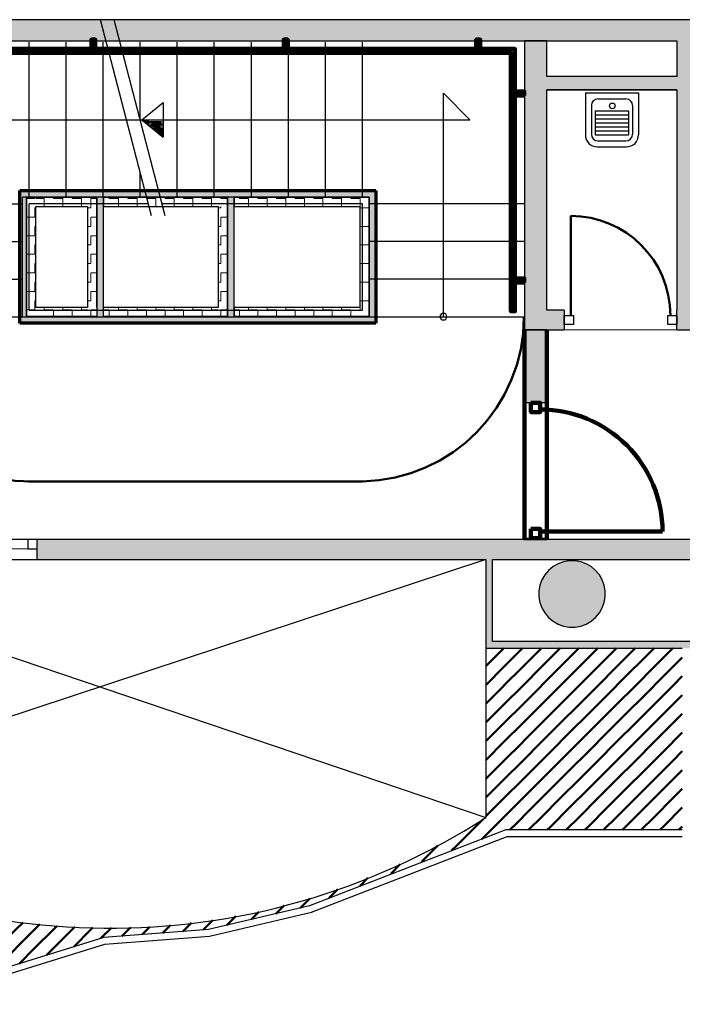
# Model space of a CAD drawing. Header units: metres. Extents: x -1 to 427, y -6 to 34.
# Tile 10 of 12: x 412 to 417, y 21 to 28. Entities that reach past the tile are written whole.
import ezdxf

# ---------------------------------------------------------------- set-up
doc = ezdxf.new("R2010")
doc.units = ezdxf.units.M
for name, pattern in [('CONTINUA', [0]), ('PUNKT', [6.35, 0, -6.35]), ('VERDECKT', [9.525, 6.35, -3.175])]:
    doc.linetypes.add(name, pattern=pattern)
for name, color, linetype, lineweight in [('3D P5 MURS', 7, 'CONTINUA', 25), ('3D P5 MURS NOUS', 7, 'CONTINUA', 25), ('3D P5 PILAR', 7, 'CONTINUA', 25), ('3D PB MURS ASCENSOR TOTAL EDIFICI', 7, 'CONTINUA', 25), ('P5  REVESTIMENT pintat (blau fosc)', 7, 'CONTINUA', 25), ('P5 ESCALA 2D', 7, 'CONTINUA', 25), ('P5 MOBLES', 7, 'CONTINUA', 25), ('P5 REVESTIMENT  enguixat i pintat (lila)', 7, 'CONTINUA', 25), ('P5 REVESTIMENT pintat verd (verd)', 7, 'CONTINUA', 25)]:
    doc.layers.add(name, color=color, linetype=linetype, lineweight=lineweight)
pattern_1 = [(180, (-0.14, -0.14), (-0.07, -0.07), [0.07, -0.07]), (270, (-0.14, -0.14), (0.07, -0.07), [0.07, -0.07])]
pattern_2 = [(0, (0.14, 0.14), (0.07, 0.07), [0.07, -0.07]), (90, (0.14, 0.14), (-0.07, 0.07), [0.07, -0.07])]
pattern_3 = [(90, (-0.14, 0.14), (-0.07, 0.07), [0.07, -0.07]), (180, (-0.14, 0.14), (-0.07, -0.07), [0.07, -0.07])]

# ---------------------------------------------------------------- blocks, each defined once
blk = doc.blocks.new('_CLOSEDFILLED')
at = {"color": 0, "linetype": 'ByBlock', "lineweight": -2}
blk.add_solid([(-1, 0), (0, 0), (-1, 0)], dxfattribs=at)
blk = doc.blocks.new('OBJETO_COMPLEJO_0')
at = {"layer": '3D P5 MURS NOUS', "color": 240, "linetype": 'CONTINUA', "lineweight": 140, "transparency": 33554687}
for points in [[(411.0148, 28.0082), (411.0148, 28.078), (411.0448, 28.078), (411.0448, 28.0082), (411.0148, 28.0082)], [(412.5148, 28.0082), (412.5148, 28.078), (412.5448, 28.078), (412.5448, 28.0082), (412.5148, 28.0082)], [(413.9648, 28.0082), (413.9648, 28.078), (413.9948, 28.078), (413.9948, 28.0082), (413.9648, 28.0082)], [(415.4148, 28.0082), (415.4148, 28.078), (415.4448, 28.078), (415.4448, 28.0082), (415.4148, 28.0082)], [(410.9304, 25.9895), (410.9004, 25.9896), (410.9003, 28.0082), (415.7064, 28.0082), (415.7064, 26.0308), (415.6764, 26.0308), (415.6764, 27.9782), (410.9302, 27.9782), (410.9304, 25.9895)], [(410.9003, 27.8505), (410.8306, 27.8505), (410.8306, 27.8805), (410.9003, 27.8805), (410.9003, 27.8505)], [(415.7762, 27.6574), (415.7064, 27.6574), (415.7064, 27.6874), (415.7762, 27.6874), (415.7762, 27.6574)], [(415.7762, 26.2474), (415.7064, 26.2474), (415.7064, 26.2774), (415.7762, 26.2774), (415.7762, 26.2474)], [(410.9004, 26.1296), (410.8307, 26.1296), (410.8307, 26.1596), (410.9004, 26.1596), (410.9004, 26.1296)]]:
    blk.add_lwpolyline(points, close=True, dxfattribs=at)
blk = doc.blocks.new('TRAMA_0')
at = {"layer": 'P5 MOBLES', "color": 202, "linetype": 'CONTINUA', "lineweight": 50, "transparency": 33554687}
for p, q in [((415.5527, 23.4195), (415.6226, 23.4895)), ((415.6234, 23.3488), (415.764, 23.4895)), ((415.8355, 23.4195), (415.9054, 23.4895)), ((415.9062, 23.3488), (416.0469, 23.4895)), ((416.1183, 23.4195), (416.1883, 23.4895)), ((416.1891, 23.3488), (416.3297, 23.4895)), ((416.4012, 23.4195), (416.4711, 23.4895)), ((416.4719, 23.3488), (416.6125, 23.4895)), ((416.684, 23.4195), (416.754, 23.4895)), ((416.7547, 23.3488), (416.8954, 23.4895)), ((415.487, 23.3538), (415.5525, 23.4194)), ((415.6941, 23.2781), (415.8354, 23.4194)), ((415.9769, 23.2781), (416.1182, 23.4194)), ((416.2598, 23.2781), (416.401, 23.4194)), ((416.5426, 23.2781), (416.6839, 23.4194)), ((416.8254, 23.2781), (416.9667, 23.4194)), ((416.9669, 23.4195), (416.967, 23.4196)), ((415.487, 23.2124), (415.6232, 23.3487)), ((415.7648, 23.2074), (415.9061, 23.3487)), ((416.0476, 23.2074), (416.1889, 23.3487)), ((416.3305, 23.2074), (416.4718, 23.3487)), ((416.6133, 23.2074), (416.7546, 23.3487)), ((415.5527, 23.1367), (415.6939, 23.278)), ((415.8355, 23.1367), (415.9768, 23.278)), ((416.1183, 23.1367), (416.2596, 23.278)), ((416.4012, 23.1367), (416.5425, 23.278)), ((416.684, 23.1367), (416.8253, 23.278)), ((416.8962, 23.2074), (416.967, 23.2782)), ((415.6234, 23.066), (415.7646, 23.2072)), ((415.9062, 23.066), (416.0475, 23.2072)), ((416.1891, 23.066), (416.3303, 23.2072)), ((416.4719, 23.066), (416.6132, 23.2072)), ((416.7547, 23.066), (416.896, 23.2072)), ((415.487, 23.071), (415.5525, 23.1365)), ((415.6941, 22.9953), (415.8354, 23.1365)), ((415.9769, 22.9953), (416.1182, 23.1365)), ((416.2598, 22.9953), (416.401, 23.1365)), ((416.5426, 22.9953), (416.6839, 23.1365)), ((416.8254, 22.9953), (416.9667, 23.1365)), ((416.9669, 23.1367), (416.967, 23.1368)), ((415.487, 22.9296), (415.6232, 23.0658)), ((415.7648, 22.9245), (415.9061, 23.0658)), ((416.0476, 22.9245), (416.1889, 23.0658)), ((416.3305, 22.9245), (416.4718, 23.0658)), ((416.6133, 22.9245), (416.7546, 23.0658)), ((415.5527, 22.8538), (415.6939, 22.9951)), ((415.8355, 22.8538), (415.9768, 22.9951)), ((416.1183, 22.8538), (416.2596, 22.9951)), ((416.4012, 22.8538), (416.5425, 22.9951)), ((416.684, 22.8538), (416.8253, 22.9951)), ((416.8962, 22.9245), (416.967, 22.9954)), ((415.6234, 22.7831), (415.7646, 22.9244)), ((415.9062, 22.7831), (416.0475, 22.9244)), ((416.1891, 22.7831), (416.3303, 22.9244)), ((416.4719, 22.7831), (416.6132, 22.9244)), ((416.7547, 22.7831), (416.896, 22.9244)), ((415.487, 22.7882), (415.5525, 22.8537)), ((415.6941, 22.7124), (415.8354, 22.8537)), ((415.9769, 22.7124), (416.1182, 22.8537)), ((416.2598, 22.7124), (416.401, 22.8537)), ((416.5426, 22.7124), (416.6839, 22.8537)), ((416.8254, 22.7124), (416.9667, 22.8537)), ((416.9669, 22.8538), (416.967, 22.8539)), ((415.487, 22.6467), (415.6232, 22.783)), ((415.7648, 22.6417), (415.9061, 22.783)), ((416.0476, 22.6417), (416.1889, 22.783)), ((416.3305, 22.6417), (416.4718, 22.783)), ((416.6133, 22.6417), (416.7546, 22.783)), ((415.5527, 22.571), (415.6939, 22.7123)), ((415.6234, 22.5003), (415.7646, 22.6416)), ((415.8355, 22.571), (415.9768, 22.7123)), ((415.9062, 22.5003), (416.0475, 22.6416)), ((416.1183, 22.571), (416.2596, 22.7123)), ((416.1891, 22.5003), (416.3303, 22.6416)), ((416.4012, 22.571), (416.5425, 22.7123)), ((416.4719, 22.5003), (416.6132, 22.6416)), ((416.684, 22.571), (416.8253, 22.7123)), ((416.7547, 22.5003), (416.896, 22.6416)), ((416.8962, 22.6417), (416.967, 22.7125)), ((415.487, 22.5053), (415.5525, 22.5708)), ((415.6941, 22.4296), (415.8354, 22.5708)), ((415.9769, 22.4296), (416.1182, 22.5708)), ((416.2598, 22.4296), (416.401, 22.5708)), ((416.5426, 22.4296), (416.6839, 22.5708)), ((416.8254, 22.4296), (416.9667, 22.5708)), ((416.9669, 22.571), (416.967, 22.5711)), ((415.487, 22.3639), (415.6232, 22.5001)), ((415.7648, 22.3589), (415.9061, 22.5001)), ((416.0476, 22.3589), (416.1889, 22.5001)), ((416.3305, 22.3589), (416.4718, 22.5001)), ((416.6133, 22.3589), (416.7546, 22.5001)), ((415.5527, 22.2881), (415.6939, 22.4294)), ((415.8355, 22.2881), (415.9768, 22.4294)), ((416.1183, 22.2881), (416.2596, 22.4294)), ((416.4012, 22.2881), (416.5425, 22.4294)), ((416.684, 22.2881), (416.8253, 22.4294)), ((416.8962, 22.3589), (416.967, 22.4297)), ((415.6234, 22.2174), (415.7646, 22.3587)), ((415.9062, 22.2174), (416.0475, 22.3587)), ((416.1891, 22.2174), (416.3303, 22.3587)), ((416.4719, 22.2174), (416.6132, 22.3587)), ((416.7547, 22.2174), (416.896, 22.3587)), ((415.487, 22.2225), (415.5525, 22.288)), ((415.6941, 22.1467), (415.8354, 22.288)), ((415.9769, 22.1467), (416.1182, 22.288)), ((416.2598, 22.1467), (416.401, 22.288)), ((416.5426, 22.1467), (416.6839, 22.288)), ((416.8254, 22.1467), (416.9667, 22.288)), ((416.9669, 22.2881), (416.967, 22.2883)), ((409.7544, 22.1467), (409.8213, 22.2137)), ((415.4112, 22.1467), (415.4657, 22.2011)), ((415.4819, 22.076), (415.6232, 22.2173)), ((415.8082, 22.1195), (415.9061, 22.2173)), ((416.0911, 22.1195), (416.1889, 22.2173)), ((416.3739, 22.1195), (416.4718, 22.2173)), ((416.6568, 22.1195), (416.7546, 22.2173)), ((409.747, 22.1393), (409.7542, 22.1466)), ((409.8251, 22.076), (409.9088, 22.1598)), ((415.2698, 22.0053), (415.4111, 22.1466)), ((415.6668, 22.1195), (415.6939, 22.1466)), ((415.9497, 22.1195), (415.9768, 22.1466)), ((416.2325, 22.1195), (416.2596, 22.1466)), ((416.5153, 22.1195), (416.5425, 22.1466)), ((416.7982, 22.1195), (416.8253, 22.1466)), ((416.9396, 22.1195), (416.967, 22.1468)), ((409.747, 21.9979), (409.8249, 22.0759)), ((409.8958, 22.0053), (409.997, 22.1065)), ((409.9665, 21.9346), (410.0847, 22.0528)), ((415.4568, 22.0508), (415.4818, 22.0759)), ((409.7544, 21.8639), (409.8957, 22.0052)), ((410.0372, 21.8639), (410.1777, 22.0044)), ((415.0577, 21.9346), (415.1252, 22.0021)), ((415.229, 21.9645), (415.2697, 22.0052)), ((409.8251, 21.7932), (409.9664, 21.9345)), ((410.1079, 21.7932), (410.2492, 21.9345)), ((410.2494, 21.9346), (410.2708, 21.956)), ((410.3201, 21.8639), (410.3638, 21.9076)), ((415.0013, 21.8782), (415.0575, 21.9345)), ((409.747, 21.8565), (409.7542, 21.8637)), ((409.8958, 21.7225), (410.0371, 21.8637)), ((410.1786, 21.7225), (410.3199, 21.8637)), ((410.3908, 21.7932), (410.4599, 21.8623)), ((414.7705, 21.7888), (414.8424, 21.8607)), ((409.747, 21.7151), (409.8249, 21.793)), ((409.9665, 21.6518), (410.1078, 21.793)), ((410.2494, 21.6518), (410.3906, 21.793)), ((410.4615, 21.7225), (410.5588, 21.8197)), ((410.5322, 21.6518), (410.6576, 21.7771)), ((414.5369, 21.6967), (414.5985, 21.7583)), ((409.7544, 21.581), (409.8957, 21.7223)), ((410.0372, 21.581), (410.1785, 21.7223)), ((410.3201, 21.581), (410.4613, 21.7223)), ((410.6029, 21.581), (410.7442, 21.7223)), ((410.7443, 21.7225), (410.7564, 21.7346)), ((410.815, 21.6518), (410.8614, 21.6981)), ((409.8251, 21.5103), (409.9664, 21.6516)), ((410.1079, 21.5103), (410.2492, 21.6516)), ((410.3908, 21.5103), (410.5321, 21.6516)), ((410.6736, 21.5103), (410.8149, 21.6516)), ((410.8857, 21.581), (410.9663, 21.6616)), ((410.9565, 21.5103), (411.0713, 21.6251)), ((414.0883, 21.5309), (414.1606, 21.6032)), ((414.3033, 21.6045), (414.3717, 21.6728)), ((409.747, 21.5736), (409.7542, 21.5809)), ((409.8958, 21.4396), (410.0371, 21.5809)), ((410.1786, 21.4396), (410.3199, 21.5809)), ((410.4615, 21.4396), (410.6028, 21.5809)), ((410.7443, 21.4396), (410.8856, 21.5809)), ((411.0272, 21.4396), (411.1685, 21.5809)), ((411.1686, 21.581), (411.1801, 21.5926)), ((411.2393, 21.5103), (411.2916, 21.5627)), ((411.31, 21.4396), (411.4032, 21.5328)), ((413.9037, 21.4877), (413.9664, 21.5505)), ((409.747, 21.4322), (409.8249, 21.5102)), ((409.9665, 21.3689), (410.1078, 21.5102)), ((410.2494, 21.3689), (410.3906, 21.5102)), ((410.5322, 21.3689), (410.6735, 21.5102)), ((410.815, 21.3689), (410.9563, 21.5102)), ((411.0979, 21.3689), (411.2392, 21.5102)), ((411.3807, 21.3689), (411.5168, 21.505)), ((411.5929, 21.4396), (411.6355, 21.4823)), ((413.5728, 21.4396), (413.6028, 21.4697)), ((413.719, 21.4445), (413.7776, 21.503)), ((409.7544, 21.2982), (409.8957, 21.4395)), ((410.0372, 21.2982), (410.1785, 21.4395)), ((410.3201, 21.2982), (410.4613, 21.4395)), ((410.6029, 21.2982), (410.7442, 21.4395)), ((410.8857, 21.2982), (411.027, 21.4395)), ((411.1686, 21.2982), (411.3099, 21.4395)), ((411.9464, 21.3689), (412.0007, 21.4232)), ((412.0171, 21.2982), (412.1273, 21.4084)), ((412.2293, 21.3689), (412.2555, 21.3951)), ((412.3, 21.2982), (412.3909, 21.3891)), ((412.5121, 21.3689), (412.5263, 21.3831)), ((412.5874, 21.3028), (412.6656, 21.381)), ((412.7949, 21.3689), (412.8111, 21.3851)), ((412.8985, 21.3311), (412.9567, 21.3892)), ((413.0778, 21.3689), (413.1114, 21.4025)), ((413.2047, 21.3544), (413.2687, 21.4184)), ((413.3606, 21.3689), (413.4313, 21.4396)), ((413.5344, 21.4013), (413.5726, 21.4395)), ((409.8251, 21.2275), (409.9664, 21.3688)), ((410.1079, 21.2275), (410.2492, 21.3688)), ((410.3908, 21.2275), (410.5321, 21.3688)), ((410.7824, 21.3362), (410.8149, 21.3688)), ((411.5221, 21.2275), (411.6634, 21.3688)), ((411.805, 21.2275), (411.9463, 21.3688)), ((412.0878, 21.2275), (412.2291, 21.3688)), ((412.382, 21.2388), (412.512, 21.3688)), ((412.7455, 21.3194), (412.7948, 21.3688)), ((413.0516, 21.3427), (413.0776, 21.3688)), ((413.3578, 21.3661), (413.3605, 21.3688)), ((409.747, 21.2908), (409.7542, 21.2981)), ((409.8958, 21.1568), (410.0371, 21.2981)), ((410.1786, 21.1568), (410.3199, 21.2981)), ((410.4615, 21.1568), (410.6028, 21.2981)), ((410.8779, 21.2903), (410.8856, 21.2981)), ((411.31, 21.1568), (411.4513, 21.2981)), ((411.5929, 21.1568), (411.7341, 21.2981)), ((411.8757, 21.1568), (412.017, 21.2981)), ((412.1766, 21.1749), (412.2998, 21.2981)), ((409.7992, 21.2015), (409.8249, 21.2273)), ((409.884, 21.1449), (409.8957, 21.1566)), ((409.9688, 21.0883), (410.1078, 21.2273)), ((410.0536, 21.0317), (410.1785, 21.1566)), ((410.2494, 21.0861), (410.3906, 21.2273)), ((410.3201, 21.0154), (410.4613, 21.1566)), ((410.9292, 21.0588), (411.027, 21.1566)), ((410.9353, 21.2064), (410.9563, 21.2273)), ((411.0979, 21.0861), (411.2392, 21.2273)), ((411.1686, 21.0154), (411.3099, 21.1566)), ((411.3807, 21.0861), (411.522, 21.2273)), ((411.4514, 21.0154), (411.5927, 21.1566)), ((411.6636, 21.0861), (411.8048, 21.2273)), ((411.7659, 21.047), (411.8756, 21.1566)), ((411.9713, 21.1109), (412.0877, 21.2273)), ((410.1384, 20.9751), (410.2492, 21.0859)), ((410.3908, 20.9446), (410.5321, 21.0859)), ((410.5322, 21.0861), (410.5502, 21.1041)), ((410.9565, 20.9446), (411.0977, 21.0859)), ((411.2393, 20.9446), (411.3806, 21.0859)), ((411.5605, 20.983), (411.6634, 21.0859)), ((410.2232, 20.9185), (410.3199, 21.0152)), ((410.4615, 20.8739), (410.5961, 21.0086)), ((411.0272, 20.8739), (411.1685, 21.0152)), ((411.3552, 20.9191), (411.4513, 21.0152)), ((410.308, 20.8619), (410.3906, 20.9445)), ((410.5419, 20.813), (410.6735, 20.9445)), ((410.6736, 20.9446), (410.6801, 20.9511)), ((410.7443, 20.8739), (410.8276, 20.9572)), ((410.8513, 20.8395), (410.9563, 20.9445)), ((411.1606, 20.866), (411.2392, 20.9445)), ((410.3928, 20.8053), (410.4613, 20.8738)), ((410.6966, 20.8262), (410.7442, 20.8738)), ((411.006, 20.8527), (411.027, 20.8738))]:
    blk.add_line(p, q, dxfattribs=at)
for points in [[(411.6636, 21.3689), (411.6807, 21.386), (411.6807, 21.386), (411.7542, 21.4595)], [(411.4514, 21.2982), (411.5, 21.3467), (411.5, 21.3467), (411.5927, 21.4395)], [(411.7343, 21.2982), (411.8614, 21.4253), (411.8614, 21.4253), (411.8741, 21.4381)], [(410.9565, 21.2275), (410.9578, 21.2288), (410.9578, 21.2288), (411.0977, 21.3688)], [(411.2393, 21.2275), (411.3192, 21.3074), (411.3192, 21.3074), (411.3806, 21.3688)], [(411.0272, 21.1568), (411.1385, 21.2681), (411.1385, 21.2681), (411.1685, 21.2981)]]:
    blk.add_lwpolyline(points, dxfattribs=at)
blk = doc.blocks.new('OBJETO_COMPLEJO_57')
at = {"layer": 'P5 ESCALA 2D', "color": 7, "lineweight": 25, "transparency": 33554687}
for start, end in [(90, 270), (270, 90)]:
    blk.add_arc((415.167, 25.9895), 0.025, start, end, dxfattribs=at)

msp = doc.modelspace()

# ---------------------------------------------------------------- hatches: boundary and pattern name
at = {"layer": '3D P5 MURS', "linetype": 'CONTINUA', "lineweight": 18, "true_color": 0xa0a0a0, "transparency": 33554687}
for points in [[(426.8464, 28.2282), (401.2904, 28.2282), (401.2587, 28.0682), (426.8133, 28.0682)], [(415.777, 28.0682), (415.777, 25.8895), (415.947, 25.8895), (415.947, 28.0682)], [(417.077, 26.0395), (417.077, 28.0682), (416.927, 28.0682), (416.927, 26.0395)], [(415.947, 27.6995), (416.927, 27.6995), (416.927, 27.7995), (415.947, 27.7995)], [(416.077, 25.8895), (416.077, 26.0395), (415.947, 26.0395), (415.947, 25.8895)], [(416.927, 25.8895), (417.557, 25.8895), (417.557, 26.0395), (417.077, 26.0395), (416.927, 26.0395)], [(417.447, 24.3095), (410.827, 24.3095), (410.827, 24.1595), (410.867, 24.1595), (410.867, 24.3095), (412.107, 24.3095), (412.107, 24.1595), (417.447, 24.1595)], [(415.487, 24.1595), (415.487, 23.5395), (415.537, 23.5395), (415.537, 24.1595)], [(415.487, 23.4895), (417.397, 23.4895), (417.397, 23.5395), (415.487, 23.5395)]]:
    msp.add_hatch(color=253, dxfattribs=at).paths.add_polyline_path(points)
at = {"layer": '3D P5 MURS NOUS', "linetype": 'CONTINUA', "lineweight": 18, "transparency": 33554687}
for points in [[(415.777, 25.8895), (415.777, 25.3397), (415.947, 25.3397), (415.947, 25.8895)], [(415.947, 24.3095), (415.947, 24.3188), (415.777, 24.3188), (415.777, 24.3095)]]:
    msp.add_hatch(color=220, dxfattribs=at).paths.add_polyline_path(points)
at = {"layer": '3D P5 PILAR', "linetype": 'CONTINUA', "lineweight": 18, "transparency": 33554687}
msp.add_hatch(color=9, dxfattribs=at).paths.add_polyline_path([(416.1588, 24.1491), (416.1151, 24.1491), (416.0721, 24.1416), (416.0311, 24.1266), (415.9932, 24.1048), (415.9598, 24.0767), (415.9317, 24.0432), (415.9098, 24.0054), (415.8949, 23.9643), (415.8873, 23.9213), (415.8873, 23.8776), (415.8949, 23.8346), (415.9098, 23.7935), (415.9317, 23.7557), (415.9598, 23.7222), (415.9932, 23.6942), (416.0311, 23.6723), (416.0721, 23.6574), (416.1151, 23.6498), (416.1588, 23.6498), (416.2019, 23.6574), (416.2429, 23.6723), (416.2807, 23.6942), (416.3142, 23.7222), (416.3423, 23.7557), (416.3641, 23.7935), (416.3791, 23.8346), (416.3867, 23.8776), (416.3867, 23.9213), (416.3791, 23.9643), (416.3641, 24.0054), (416.3423, 24.0432), (416.3142, 24.0767), (416.2807, 24.1048), (416.2429, 24.1266), (416.2019, 24.1416)])
at = {"layer": '3D PB MURS ASCENSOR TOTAL EDIFICI', "linetype": 'CONTINUA', "lineweight": 18, "transparency": 33554687}
for points in [[(411.9764, 26.9396), (411.9764, 25.9396), (412.0264, 25.9396), (412.0264, 26.9396)], [(413.5914, 26.9396), (412.0264, 26.9396), (412.0264, 26.8896), (413.5914, 26.8896)], [(412.6064, 25.9896), (412.6064, 26.8896), (412.5564, 26.8896), (412.5564, 25.9896)], [(413.5914, 25.9896), (413.5914, 26.8896), (413.5414, 26.8896), (413.5414, 25.9896)], [(414.6569, 26.9396), (413.5914, 26.9396), (413.5914, 26.8896), (414.6569, 26.8896)], [(414.6569, 25.9396), (414.6569, 26.8896), (414.6069, 26.8896), (414.6069, 25.9396)], [(412.0264, 25.9396), (413.5414, 25.9396), (413.5414, 25.9896), (412.0264, 25.9896)], [(413.5414, 25.9396), (414.6069, 25.9396), (414.6069, 25.9896), (413.5414, 25.9896)]]:
    msp.add_hatch(color=40, dxfattribs=at).paths.add_polyline_path(points)
h = msp.add_hatch(dxfattribs=at)
h.set_pattern_fill('TRAMA', color=40, scale=0.07, angle=270, style=0, pattern_type=2)
h.set_pattern_definition([(270, (0.14, -0.14), (0.07, -0.07), [0.07, -0.07]), (360, (0.14, -0.14), (0.07, 0.07), [0.07, -0.07])])
h.paths.add_polyline_path([(412.0264, 26.8896), (412.0264, 25.9896), (412.0964, 25.9896), (412.0964, 26.8896)], flags=0)
h = msp.add_hatch(dxfattribs=at)
h.set_pattern_fill('TRAMA', color=40, scale=0.07, angle=180, style=0, pattern_type=2)
h.set_pattern_definition(pattern_1)
h.paths.add_polyline_path([(412.4864, 26.8896), (412.0964, 26.8896), (412.0964, 26.8196), (412.4864, 26.8196)], flags=0)
h = msp.add_hatch(dxfattribs=at)
h.set_pattern_fill('TRAMA', color=40, scale=0.07, angle=90, style=0, pattern_type=2)
h.set_pattern_definition(pattern_3)
h.paths.add_polyline_path([(412.5564, 25.9896), (412.5564, 26.8896), (412.4864, 26.8896), (412.4864, 25.9896)], flags=0)
h = msp.add_hatch(dxfattribs=at)
h.set_pattern_fill('TRAMA', color=40, scale=0.07, angle=180, style=0, pattern_type=2)
h.set_pattern_definition(pattern_1)
h.paths.add_polyline_path([(413.5414, 26.8896), (412.6064, 26.8896), (412.6064, 26.8196), (413.5414, 26.8196)], flags=0)
h = msp.add_hatch(dxfattribs=at)
h.set_pattern_fill('TRAMA', color=40, scale=0.07, angle=180, style=0, pattern_type=2)
h.set_pattern_definition(pattern_1)
h.paths.add_polyline_path([(414.6069, 26.8896), (413.5914, 26.8896), (413.5914, 26.8196), (414.6069, 26.8196)], flags=0)
h = msp.add_hatch(dxfattribs=at)
h.set_pattern_fill('TRAMA', color=40, scale=0.07, angle=90, style=0, pattern_type=2)
h.set_pattern_definition(pattern_3)
h.paths.add_polyline_path([(413.5414, 25.9896), (413.5414, 26.8196), (413.4714, 26.8196), (413.4714, 25.9896)], flags=0)
h = msp.add_hatch(dxfattribs=at)
h.set_pattern_fill('TRAMA', color=40, scale=0.07, angle=90, style=0, pattern_type=2)
h.set_pattern_definition(pattern_3)
h.paths.add_polyline_path([(414.6069, 25.9896), (414.6069, 26.8196), (414.5369, 26.8196), (414.5369, 25.9896)], flags=0)
h = msp.add_hatch(dxfattribs=at)
h.set_pattern_fill('TRAMA', color=40, scale=0.07, style=0, pattern_type=2)
h.set_pattern_definition(pattern_2)
h.paths.add_polyline_path([(412.4864, 25.9896), (412.4864, 26.0596), (412.0964, 26.0596), (412.0964, 25.9896)], flags=0)
h = msp.add_hatch(dxfattribs=at)
h.set_pattern_fill('TRAMA', color=40, scale=0.07, style=0, pattern_type=2)
h.set_pattern_definition(pattern_2)
h.paths.add_polyline_path([(412.6064, 25.9896), (413.4714, 25.9896), (413.4714, 26.0596), (412.6064, 26.0596)], flags=0)
h = msp.add_hatch(dxfattribs=at)
h.set_pattern_fill('TRAMA', color=40, scale=0.07, style=0, pattern_type=2)
h.set_pattern_definition(pattern_2)
h.paths.add_polyline_path([(413.5914, 25.9896), (414.5369, 25.9896), (414.5369, 26.0596), (413.5914, 26.0596)], flags=0)

# ---------------------------------------------------------------- linework, layer by layer
at = {"layer": '3D P5 MURS', "color": 7, "linetype": 'CONTINUA', "lineweight": 25, "transparency": 33554687}
for p, q in [((426.8464, 28.2282), (401.2904, 28.2282)), ((408.987, 28.0682), (416.927, 28.0682)), ((415.777, 28.0682), (415.777, 25.8895)), ((415.947, 28.0682), (415.777, 28.0682)), ((415.947, 27.7995), (415.947, 28.0682)), ((416.927, 28.0682), (416.927, 27.7995)), ((416.927, 27.7995), (415.947, 27.7995)), ((415.947, 27.6995), (416.927, 27.6995)), ((415.947, 26.0395), (415.947, 27.6995)), ((416.927, 27.6995), (416.927, 26.0395)), ((416.077, 26.0395), (415.947, 26.0395)), ((416.077, 26.0395), (416.077, 25.8895)), ((416.927, 25.8895), (416.927, 26.0395)), ((415.777, 25.8895), (415.947, 25.8895)), ((415.947, 25.8895), (416.077, 25.8895)), ((416.927, 25.8895), (417.557, 25.8895)), ((417.447, 24.3095), (410.827, 24.3095)), ((412.107, 24.3095), (410.867, 24.3095)), ((412.107, 24.2395), (412.107, 24.3095)), ((412.107, 24.1595), (412.107, 24.2395)), ((410.867, 24.1595), (412.107, 24.1595)), ((412.107, 24.1595), (415.487, 24.1595)), ((415.487, 24.1595), (415.487, 23.5395)), ((415.537, 24.1595), (417.397, 24.1595)), ((415.537, 23.5395), (415.537, 24.1595)), ((415.487, 23.5395), (415.487, 23.4895)), ((417.397, 23.5395), (415.537, 23.5395)), ((415.487, 23.4895), (416.967, 23.4895)), ((415.6377, 22.1195), (414.1586, 21.5474)), ((414.1734, 21.4995), (415.647, 22.0695)), ((416.967, 22.1195), (415.6377, 22.1195)), ((415.647, 22.0695), (416.967, 22.0695)), ((414.1586, 21.5474), (413.3966, 21.369)), ((413.4046, 21.3196), (414.1734, 21.4995)), ((412.6097, 21.3097), (411.1937, 20.8688)), ((412.6099, 21.3091), (412.6097, 21.3097)), ((413.3966, 21.369), (412.6099, 21.3091)), ((412.6173, 21.2595), (413.4042, 21.3195)), ((413.4042, 21.3195), (413.4046, 21.3196)), ((411.2045, 20.8198), (412.6175, 21.2598)), ((412.6175, 21.2598), (412.6173, 21.2595)), ((412.6189, 21.2618), (412.6196, 21.2621)), ((412.619, 21.2614), (412.6189, 21.2618)), ((412.6196, 21.2621), (412.619, 21.2614))]:
    msp.add_line(p, q, dxfattribs=at)
at = {"layer": '3D P5 MURS', "color": 202, "linetype": 'CONTINUA', "lineweight": 50, "transparency": 33554687}
msp.add_line((416.127, 25.9995), (416.127, 26.7495), dxfattribs=at)
at = {"layer": '3D P5 MURS', "color": 7, "linetype": 'PUNKT', "lineweight": 25, "transparency": 33554687}
for p, q in [((412.107, 24.3095), (410.867, 24.3095)), ((412.107, 24.2395), (412.107, 24.3095)), ((410.867, 24.2395), (412.107, 24.2395))]:
    msp.add_line(p, q, dxfattribs=at)
at = {"layer": '3D P5 MURS', "color": 7, "linetype": 'CONTINUA', "lineweight": 25, "transparency": 33554687}
for points in [[(416.147, 25.9295), (416.077, 25.9295), (416.077, 25.9995), (416.147, 25.9995), (416.147, 25.9295)], [(416.927, 25.9295), (416.857, 25.9295), (416.857, 25.9995), (416.927, 25.9995), (416.927, 25.9295)], [(412.037, 24.2395), (412.107, 24.2395), (412.107, 24.3095), (412.037, 24.3095), (412.037, 24.2395)]]:
    msp.add_lwpolyline(points, close=True, dxfattribs=at)
at = {"layer": '3D P5 MURS', "color": 40, "linetype": 'CONTINUA', "lineweight": 18, "transparency": 33554687}
msp.add_lwpolyline([(410.937, 24.2395), (412.037, 24.2395), (412.037, 24.3095), (410.937, 24.3095), (410.937, 24.2395)], close=True, dxfattribs=at)
at = {"layer": '3D P5 MURS', "color": 202, "linetype": 'CONTINUA', "lineweight": 50, "transparency": 33554687}
msp.add_arc((416.127, 25.9995), 0.75, 0, 90, dxfattribs=at)
at = {"layer": '3D P5 MURS NOUS', "color": 7, "linetype": 'CONTINUA', "lineweight": 25, "transparency": 33554687}
for p, q in [((415.777, 25.8895), (415.777, 25.3397)), ((415.947, 25.8895), (415.777, 25.8895)), ((415.947, 25.3397), (415.947, 25.8895)), ((415.947, 25.3397), (415.777, 25.3397)), ((415.777, 24.3188), (415.947, 24.3188)), ((415.777, 24.3188), (415.777, 24.3095)), ((415.777, 24.3095), (415.947, 24.3095)), ((415.947, 24.3095), (415.947, 24.3188))]:
    msp.add_line(p, q, dxfattribs=at)
at = {"layer": '3D P5 MURS NOUS', "color": 240, "linetype": 'CONTINUA', "lineweight": 140, "transparency": 33554687}
msp.add_line((415.897, 24.3688), (416.8179, 24.3688), dxfattribs=at)
for points in [[(415.827, 25.3397), (415.827, 25.2697), (415.897, 25.2697), (415.897, 25.3397), (415.827, 25.3397)], [(415.827, 24.3888), (415.827, 24.3188), (415.897, 24.3188), (415.897, 24.3888), (415.827, 24.3888)]]:
    msp.add_lwpolyline(points, close=True, dxfattribs=at)
msp.add_ellipse((415.897, 24.3688), major_axis=(0, -0.9209), ratio=1, start_param=1.570796, end_param=3.141593, dxfattribs=at)
at = {"layer": '3D P5 PILAR', "color": 7, "linetype": 'CONTINUA', "lineweight": 25, "transparency": 33554687}
for p, q in [((416.0311, 24.1266), (415.9932, 24.1048)), ((416.0721, 24.1416), (416.0311, 24.1266)), ((416.1151, 24.1491), (416.0721, 24.1416)), ((416.1588, 24.1491), (416.1151, 24.1491)), ((416.2019, 24.1416), (416.1588, 24.1491)), ((416.2429, 24.1266), (416.2019, 24.1416)), ((416.2807, 24.1048), (416.2429, 24.1266)), ((415.9598, 24.0767), (415.9317, 24.0432)), ((415.9932, 24.1048), (415.9598, 24.0767)), ((416.3142, 24.0767), (416.2807, 24.1048)), ((416.3423, 24.0432), (416.3142, 24.0767)), ((415.9098, 24.0054), (415.8949, 23.9643)), ((415.9317, 24.0432), (415.9098, 24.0054)), ((416.3641, 24.0054), (416.3423, 24.0432)), ((416.3791, 23.9643), (416.3641, 24.0054)), ((415.8949, 23.9643), (415.8873, 23.9213)), ((415.8873, 23.9213), (415.8873, 23.8776)), ((416.3867, 23.9213), (416.3791, 23.9643)), ((416.3867, 23.8776), (416.3867, 23.9213)), ((415.8873, 23.8776), (415.8949, 23.8346)), ((415.8949, 23.8346), (415.9098, 23.7935)), ((416.3641, 23.7935), (416.3791, 23.8346)), ((416.3791, 23.8346), (416.3867, 23.8776)), ((415.9098, 23.7935), (415.9317, 23.7557)), ((415.9317, 23.7557), (415.9598, 23.7222)), ((416.3142, 23.7222), (416.3423, 23.7557)), ((416.3423, 23.7557), (416.3641, 23.7935)), ((415.9598, 23.7222), (415.9932, 23.6942)), ((415.9932, 23.6942), (416.0311, 23.6723)), ((416.2429, 23.6723), (416.2807, 23.6942)), ((416.2807, 23.6942), (416.3142, 23.7222)), ((416.0311, 23.6723), (416.0721, 23.6574)), ((416.0721, 23.6574), (416.1151, 23.6498)), ((416.1151, 23.6498), (416.1588, 23.6498)), ((416.1588, 23.6498), (416.2019, 23.6574)), ((416.2019, 23.6574), (416.2429, 23.6723))]:
    msp.add_line(p, q, dxfattribs=at)
at = {"layer": '3D PB MURS ASCENSOR TOTAL EDIFICI', "color": 7, "linetype": 'CONTINUA', "lineweight": 25, "transparency": 33554687}
for p, q in [((411.9764, 26.9396), (411.9764, 25.9396)), ((412.0264, 26.9396), (411.9764, 26.9396)), ((413.5914, 26.9396), (412.0264, 26.9396)), ((412.0264, 26.8896), (412.0964, 26.8896)), ((412.0264, 26.8896), (412.0264, 25.9896)), ((412.0964, 26.8896), (412.0264, 26.8896)), ((412.0264, 25.9896), (412.0264, 26.8896)), ((412.0964, 26.8896), (412.4864, 26.8896)), ((412.4864, 26.8896), (412.0964, 26.8896)), ((412.4864, 26.8896), (412.5564, 26.8896)), ((412.5564, 26.8896), (412.4864, 26.8896)), ((412.5564, 26.8896), (412.5564, 26.0596)), ((412.5564, 26.0596), (412.5564, 26.8896)), ((412.6064, 26.8896), (413.5414, 26.8896)), ((413.5414, 26.8896), (412.6064, 26.8896)), ((412.6064, 26.8896), (412.6064, 26.8196)), ((412.6064, 26.8196), (412.6064, 26.8896)), ((413.5414, 26.8196), (413.5414, 26.8896)), ((413.5414, 26.8896), (413.5414, 26.8196)), ((414.6569, 26.9396), (413.5914, 26.9396)), ((413.5914, 26.8896), (414.6069, 26.8896)), ((414.6069, 26.8896), (413.5914, 26.8896)), ((413.5914, 26.8896), (413.5914, 26.8196)), ((413.5914, 26.8196), (413.5914, 26.8896)), ((414.6069, 26.8196), (414.6069, 26.8896)), ((414.6069, 26.8896), (414.6069, 26.8196)), ((414.6569, 26.8896), (414.6569, 26.9396)), ((414.6569, 25.9396), (414.6569, 26.8896)), ((412.0964, 26.8196), (412.4864, 26.8196)), ((412.0964, 26.0596), (412.0964, 26.8196)), ((412.4864, 26.8196), (412.4864, 26.0596)), ((412.6064, 26.8196), (413.4714, 26.8196)), ((412.6064, 26.0596), (412.6064, 26.8196)), ((413.4714, 26.8196), (413.4714, 26.0596)), ((413.5414, 26.8196), (413.5414, 25.9896)), ((413.5414, 25.9896), (413.5414, 26.8196)), ((413.5914, 26.8196), (414.5369, 26.8196)), ((413.5914, 26.0596), (413.5914, 26.8196)), ((414.5369, 26.8196), (414.5369, 26.0596)), ((414.6069, 25.9896), (414.6069, 26.8196)), ((414.6069, 26.8196), (414.6069, 25.9896)), ((412.4864, 26.0596), (412.0964, 26.0596)), ((412.5564, 26.0596), (412.5564, 25.9896)), ((413.4714, 26.0596), (412.6064, 26.0596)), ((412.6064, 25.9896), (412.6064, 26.0596)), ((414.5369, 26.0596), (413.5914, 26.0596)), ((413.5914, 26.0596), (413.5914, 25.9896)), ((413.5914, 25.9896), (413.5914, 26.0596)), ((412.0264, 25.9896), (412.0964, 25.9896)), ((412.0964, 25.9896), (412.0264, 25.9896)), ((412.0964, 25.9896), (412.4864, 25.9896)), ((412.4864, 25.9896), (412.0964, 25.9896)), ((412.4864, 25.9896), (412.5564, 25.9896)), ((412.5564, 25.9896), (412.4864, 25.9896)), ((412.6064, 25.9896), (413.4714, 25.9896)), ((413.4714, 25.9896), (412.6064, 25.9896)), ((413.5414, 25.9896), (413.4714, 25.9896)), ((413.5914, 25.9896), (414.5369, 25.9896)), ((414.5369, 25.9896), (413.5914, 25.9896)), ((414.5369, 25.9896), (414.6069, 25.9896)), ((414.6069, 25.9896), (414.5369, 25.9896)), ((411.9764, 25.9396), (412.0264, 25.9396)), ((412.0264, 25.9396), (413.4714, 25.9396)), ((413.4714, 25.9396), (413.5414, 25.9396)), ((413.5414, 25.9396), (414.6069, 25.9396)), ((414.6069, 25.9396), (414.6569, 25.9396))]:
    msp.add_line(p, q, dxfattribs=at)
at = {"layer": 'P5  REVESTIMENT pintat (blau fosc)', "color": 180, "linetype": 'CONTINUA', "lineweight": 13, "transparency": 33554687}
for p, q in [((410.827, 28.0682), (415.777, 28.0682)), ((415.777, 28.0682), (415.777, 25.8895)), ((415.947, 25.8895), (416.077, 25.8895)), ((416.9247, 25.8901), (417.557, 25.8895)), ((415.777, 24.3095), (412.107, 24.3095)), ((417.447, 24.3095), (415.947, 24.3095))]:
    msp.add_line(p, q, dxfattribs=at)
at = {"layer": 'P5  REVESTIMENT pintat (blau fosc)', "color": 180, "linetype": 'VERDECKT', "lineweight": 13, "transparency": 33554687}
for p, q in [((416.077, 25.8895), (416.9247, 25.8901)), ((412.107, 24.3095), (410.867, 24.3095))]:
    msp.add_line(p, q, dxfattribs=at)
at = {"layer": 'P5 ESCALA 2D', "color": 7, "lineweight": 25, "transparency": 33554687}
for p, q in [((412.9668, 26.7495), (412.5843, 28.2285)), ((413.0701, 26.7495), (412.6876, 28.2285)), ((412.047, 26.8895), (412.047, 28.0595)), ((412.3259, 26.8895), (412.3259, 28.0595)), ((412.6048, 26.8895), (412.6048, 28.0595)), ((412.8837, 27.4702), (412.8837, 28.0595)), ((413.1625, 26.8895), (413.1625, 28.0595)), ((413.4414, 26.8895), (413.4414, 28.0595)), ((413.7203, 26.8895), (413.7203, 28.0595)), ((413.9992, 26.8895), (413.9992, 28.0595)), ((414.2781, 26.8895), (414.2781, 28.0595)), ((414.557, 26.8895), (414.557, 28.0595)), ((416.927, 27.6995), (415.947, 27.6995)), ((415.167, 25.9895), (415.167, 27.6745)), ((415.167, 27.6745), (415.367, 27.4745)), ((412.8955, 27.4745), (413.057, 27.6032)), ((413.057, 27.6032), (413.055, 27.3433)), ((411.2108, 27.4745), (415.367, 27.4745)), ((412.8955, 27.4745), (413.055, 27.3433)), ((412.8837, 26.8895), (412.8837, 27.0708)), ((411.997, 25.9895), (411.997, 26.8895)), ((412.9306, 26.8895), (411.997, 26.8895)), ((414.607, 26.8895), (413.0338, 26.8895)), ((414.607, 25.9895), (414.607, 26.8895)), ((410.827, 26.8395), (411.997, 26.8395)), ((412.047, 26.0395), (412.047, 26.8395)), ((412.9435, 26.8395), (412.047, 26.8395)), ((414.557, 26.8395), (413.0468, 26.8395)), ((414.557, 26.0395), (414.557, 26.8395)), ((415.777, 26.8395), (414.607, 26.8395)), ((410.827, 26.5561), (411.997, 26.5561)), ((415.777, 26.5561), (414.607, 26.5561)), ((410.827, 26.2728), (411.997, 26.2728)), ((415.777, 26.2728), (414.607, 26.2728)), ((410.827, 25.9895), (415.777, 25.9895)), ((412.047, 26.0395), (414.557, 26.0395)), ((415.487, 23.4895), (415.487, 22.2138))]:
    msp.add_line(p, q, dxfattribs=at)
at = {"layer": 'P5 ESCALA 2D', "color": 7, "linetype": 'CONTINUA', "lineweight": 25, "transparency": 33554687}
for p, q in [((416.2366, 27.6767), (416.6373, 27.6767)), ((416.2366, 27.6767), (416.2366, 27.36)), ((416.3318, 27.6316), (416.5422, 27.6316)), ((416.6373, 27.6767), (416.6373, 27.36)), ((416.2817, 27.5815), (416.2817, 27.365)), ((416.3105, 27.5411), (416.3105, 27.3608)), ((416.3105, 27.5411), (416.5609, 27.5411)), ((416.5609, 27.5411), (416.5609, 27.3608)), ((416.5922, 27.5815), (416.5922, 27.365)), ((416.3105, 27.511), (416.5609, 27.511)), ((416.3105, 27.481), (416.5609, 27.481)), ((416.3105, 27.4509), (416.5609, 27.4509)), ((416.3105, 27.4209), (416.5609, 27.4209)), ((416.3105, 27.3908), (416.5609, 27.3908)), ((416.3105, 27.3608), (416.5609, 27.3608)), ((416.3268, 27.2699), (416.5472, 27.2699)), ((416.3318, 27.315), (416.5422, 27.315))]:
    msp.add_line(p, q, dxfattribs=at)
at = {"layer": 'P5 ESCALA 2D', "color": 7, "linetype": 'VERDECKT', "lineweight": 25, "transparency": 33554687}
for p, q in [((409.747, 24.1595), (415.487, 22.2138)), ((415.487, 24.1595), (409.747, 22.2595))]:
    msp.add_line(p, q, dxfattribs=at)
at = {"layer": 'P5 ESCALA 2D', "color": 7, "linetype": 'CONTINUA', "lineweight": 25, "transparency": 33554687}
msp.add_circle((416.4396, 27.5788), 0.0213, dxfattribs=at)
for centre, radius, start, end in [((416.3318, 27.5815), 0.0501, 90, 180), ((416.5422, 27.5815), 0.0501, 0, 90), ((416.3268, 27.36), 0.0902, 180, 270), ((416.3318, 27.365), 0.0501, 180, 270), ((416.5422, 27.365), 0.0501, 270, 0), ((416.5472, 27.36), 0.0902, 270, 0)]:
    msp.add_arc(centre, radius, start, end, dxfattribs=at)
at = {"layer": 'P5 ESCALA 2D', "color": 7, "lineweight": 25, "transparency": 33554687}
for centre, radius, start, end in [((413.2349, 35.5967), 8.1393, 267.70046, 268.73965), ((413.2349, 35.5967), 8.1493, 267.79325, 268.74067), ((413.2349, 35.5967), 8.1593, 267.88561, 268.7417), ((413.2349, 35.5967), 8.1693, 267.97755, 268.74272), ((413.2349, 35.5967), 8.1793, 268.06907, 268.74373), ((413.2349, 35.5967), 8.1893, 268.16019, 268.74475), ((413.2349, 35.5967), 8.1993, 268.25089, 268.74576), ((413.2349, 35.5967), 8.2093, 268.34119, 268.74677), ((413.2349, 35.5967), 8.2193, 268.43108, 268.74777), ((413.2349, 35.5967), 8.2293, 268.52057, 268.74878), ((413.2349, 35.5967), 8.2393, 268.60967, 268.74978), ((413.2349, 35.5967), 8.2493, 268.69838, 268.75078), ((412.6518, 26.6124), 5.2332, 236.28434, 302.80462)]:
    msp.add_arc(centre, radius, start, end, dxfattribs=at)
at = {"layer": 'P5 MOBLES', "color": 202, "linetype": 'VERDECKT', "lineweight": 50, "transparency": 33554687}
msp.add_line((412.041, 24.7468), (414.5581, 24.7468), dxfattribs=at)
for centre, start, end in [((412.067, 25.9883), 180, 270), ((414.5321, 25.9883), 271.20064, 0)]:
    msp.add_arc(centre, 1.2418, start, end, dxfattribs=at)
at = {"layer": 'P5 REVESTIMENT  enguixat i pintat (lila)', "color": 220, "linetype": 'CONTINUA', "lineweight": 100, "transparency": 33554687}
for p, q in [((415.777, 25.8895), (415.777, 25.3397)), ((415.947, 25.8895), (415.947, 25.3397))]:
    msp.add_line(p, q, dxfattribs=at)
at = {"layer": 'P5 REVESTIMENT  enguixat i pintat (lila)', "color": 220, "linetype": 'VERDECKT', "lineweight": 100, "transparency": 33554687}
for p, q in [((415.777, 25.3397), (415.777, 24.3095)), ((415.947, 25.3397), (415.947, 24.3095))]:
    msp.add_line(p, q, dxfattribs=at)
at = {"layer": 'P5 REVESTIMENT pintat verd (verd)', "color": 100, "linetype": 'CONTINUA', "lineweight": 70, "transparency": 33554687}
for p, q in [((411.9764, 25.9396), (411.9764, 26.9396)), ((411.9764, 26.9396), (414.6569, 26.9396)), ((414.6569, 26.9396), (414.6569, 25.9396)), ((414.6569, 25.9396), (411.9764, 25.9396))]:
    msp.add_line(p, q, dxfattribs=at)

# ---------------------------------------------------------------- block references
at = {"layer": '3D P5 MURS NOUS', "color": 240, "linetype": 'CONTINUA', "lineweight": 140, "transparency": 33554687}
msp.add_blockref('OBJETO_COMPLEJO_0', (0, 0), dxfattribs=at)
at = {"layer": '3D P5 PILAR', "color": 7, "linetype": 'CONTINUA', "lineweight": 25, "transparency": 33554687, "xscale": 0.0002666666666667, "yscale": 0.0002666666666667, "zscale": 0.0002666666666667}
msp.add_blockref('_CLOSEDFILLED', (416.137, 23.8995), dxfattribs=at)
at = {"layer": 'P5 ESCALA 2D', "color": 7, "lineweight": 25, "transparency": 33554687}
msp.add_blockref('OBJETO_COMPLEJO_57', (0, 0), dxfattribs=at)
at = {"layer": 'P5 MOBLES', "color": 202, "linetype": 'CONTINUA', "lineweight": 50, "transparency": 33554687}
msp.add_blockref('TRAMA_0', (0, 0), dxfattribs=at)

doc.saveas('drawing.dxf')
